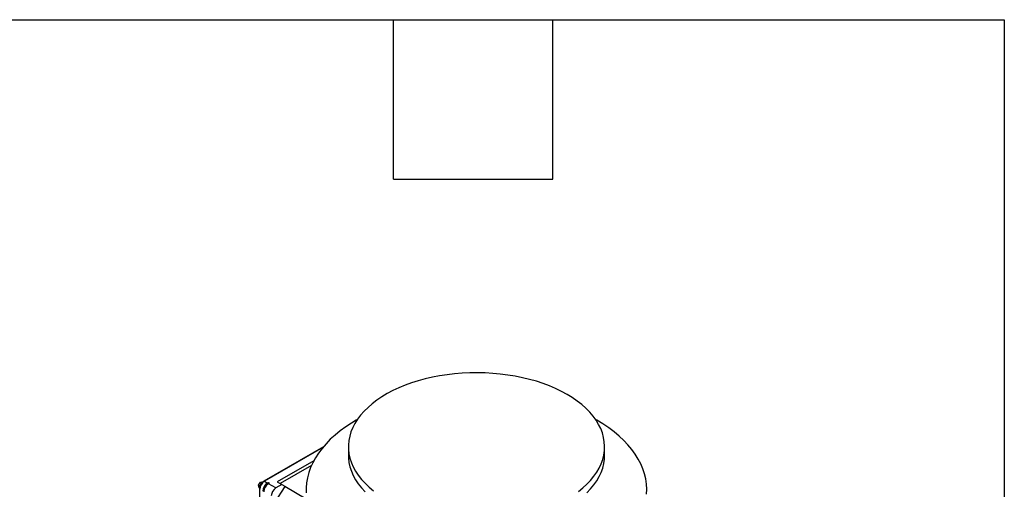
# Model space of a CAD drawing. Header units: inches. Extents: x 4 to 172, y 4 to 132.
# Tile 41 of 41: x 142 to 172, y 118 to 132. Entities that reach past the tile are written whole.
import ezdxf

# ---------------------------------------------------------------- set-up
doc = ezdxf.new("R2010")
doc.units = ezdxf.units.IN
doc.header["$LTSCALE"] = 16
doc.header["$MEASUREMENT"] = 0
doc.layers.add('TEXT', color=140, linetype='Continuous', lineweight=25)

msp = doc.modelspace()

# ---------------------------------------------------------------- linework, layer by layer
for p, q in [((152.514, 119.963), (152.475, 119.941)), ((159.729, 119.941), (159.69, 119.963)), ((151.491, 119.143), (149.693, 118.105)), ((151.47, 119.118), (149.713, 118.103)), ((152.244, 119.144), (152.244, 118.884)), ((159.96, 118.884), (159.96, 119.144)), ((151.203, 118.722), (150.101, 118.087)), ((151.134, 118.58), (150.19, 118.036)), ((149.54, 117.987), (149.601, 118.082)), ((149.601, 118.082), (149.677, 118.094)), ((149.601, 118.082), (149.639, 118.06)), ((149.713, 118.103), (149.805, 118.05)), ((149.791, 117.994), (149.833, 118.066)), ((149.805, 118.05), (149.833, 118.066)), ((149.833, 118.066), (149.866, 118.047)), ((149.838, 118.031), (149.866, 118.047)), ((150.101, 118.087), (150.241, 118.006)), ((149.58, 117.964), (149.54, 117.987)), ((149.554, 117.904), (149.54, 117.987)), ((149.554, 117.904), (149.564, 117.898)), ((149.562, 117.878), (149.562, 114.599)), ((150.061, 117.902), (149.838, 118.031)), ((150.331, 117.951), (150.015, 117.465)), ((150.241, 118.006), (150.061, 117.902)), ((150.241, 118.006), (150.334, 117.952)), ((150.334, 117.952), (150.331, 117.951)), ((150.974, 117.563), (150.331, 117.951))]:
    msp.add_line(p, q)
at = {"flags": 128}
for points in [[(158.83, 120.719), (158.662, 120.81), (158.485, 120.895), (158.299, 120.975), (158.106, 121.047), (157.905, 121.113), (157.698, 121.172), (157.485, 121.223), (157.267, 121.267), (157.045, 121.303), (156.819, 121.332), (156.591, 121.353), (156.361, 121.366), (156.131, 121.371), (155.9, 121.368), (155.67, 121.357), (155.441, 121.338), (155.215, 121.311), (154.992, 121.277), (154.773, 121.235), (154.559, 121.185), (154.35, 121.128), (154.148, 121.064), (153.952, 120.993), (153.765, 120.916), (153.585, 120.832), (153.415, 120.742), (153.254, 120.646), (153.103, 120.545), (152.964, 120.439), (152.835, 120.329), (152.718, 120.214), (152.613, 120.095), (152.521, 119.973), (152.442, 119.848), (152.375, 119.72), (152.322, 119.59), (152.283, 119.459), (152.257, 119.327), (152.245, 119.194), (152.246, 119.06), (152.262, 118.927), (152.291, 118.795), (152.334, 118.664), (152.39, 118.535), (152.46, 118.408), (152.543, 118.284), (152.638, 118.162), (152.746, 118.044), (152.866, 117.931), (152.998, 117.821)], [(159.172, 117.794), (159.306, 117.903), (159.429, 118.016), (159.54, 118.132), (159.638, 118.253), (159.724, 118.377), (159.797, 118.503), (159.857, 118.632), (159.903, 118.762), (159.936, 118.894), (159.955, 119.027), (159.96, 119.16), (159.951, 119.293), (159.929, 119.426), (159.893, 119.558), (159.843, 119.688), (159.78, 119.816), (159.704, 119.942), (159.615, 120.065), (159.513, 120.184), (159.399, 120.3), (159.273, 120.412), (159.136, 120.519), (158.988, 120.622), (158.83, 120.719)], [(152.475, 119.941), (152.337, 119.858), (152.162, 119.742), (151.997, 119.622), (151.843, 119.496), (151.7, 119.367), (151.57, 119.233), (151.451, 119.095), (151.345, 118.954), (151.252, 118.81), (151.172, 118.663), (151.106, 118.514), (151.053, 118.364), (151.013, 118.212), (150.987, 118.059), (150.975, 117.905), (150.977, 117.752)], [(161.225, 117.713), (161.23, 117.867), (161.221, 118.021), (161.199, 118.174), (161.163, 118.326), (161.113, 118.477), (161.049, 118.626), (160.973, 118.773), (160.883, 118.918), (160.78, 119.06), (160.665, 119.198), (160.537, 119.333), (160.398, 119.464), (160.247, 119.591), (160.084, 119.713), (159.911, 119.829), (159.728, 119.941), (159.728, 119.941)], [(152.244, 118.884), (152.246, 118.801), (152.262, 118.668), (152.291, 118.536), (152.334, 118.405), (152.39, 118.276), (152.46, 118.149), (152.543, 118.024), (152.638, 117.903), (152.746, 117.785)], [(159.429, 117.756), (159.54, 117.873), (159.638, 117.994), (159.724, 118.117), (159.797, 118.244), (159.857, 118.373), (159.903, 118.503), (159.936, 118.635), (159.955, 118.768), (159.96, 118.884)]]:
    msp.add_lwpolyline(points, dxfattribs=at)
for centre, radius, start, end in [((149.876, 117.849), 0.303, 122.6055, 177.3945), ((149.968, 117.795), 0.303, 122.6055, 177.3945), ((149.701, 118.087), 0.0198, 54.3837, 114.2924), ((149.582, 117.88), 0.0198, 185.7106, 245.624), ((150.001, 117.776), 0.303, 122.6055, 177.3945), ((150.224, 117.648), 0.303, 122.6055, 177.3945)]:
    msp.add_arc(centre, radius, start, end)
msp.add_open_spline([(149.693, 118.105), (149.686, 118.101), (149.667, 118.089), (149.638, 118.062), (149.608, 118.023), (149.584, 117.979), (149.568, 117.933), (149.563, 117.9), (149.562, 117.882), (149.562, 117.878)], degree=3, knots=[0, 0, 0, 0, 0.0948142, 0.268748, 0.4420636, 0.6151242, 0.7891296, 0.9556103, 1, 1, 1, 1])
at = {"layer": 'TEXT'}
for p, q in [((4, 132), (172, 132)), ((153.6, 127.2), (153.6, 132)), ((158.4, 127.2), (158.4, 132)), ((172, 132), (172, 4)), ((153.6, 127.2), (158.4, 127.2))]:
    msp.add_line(p, q, dxfattribs=at)

doc.saveas('drawing.dxf')
